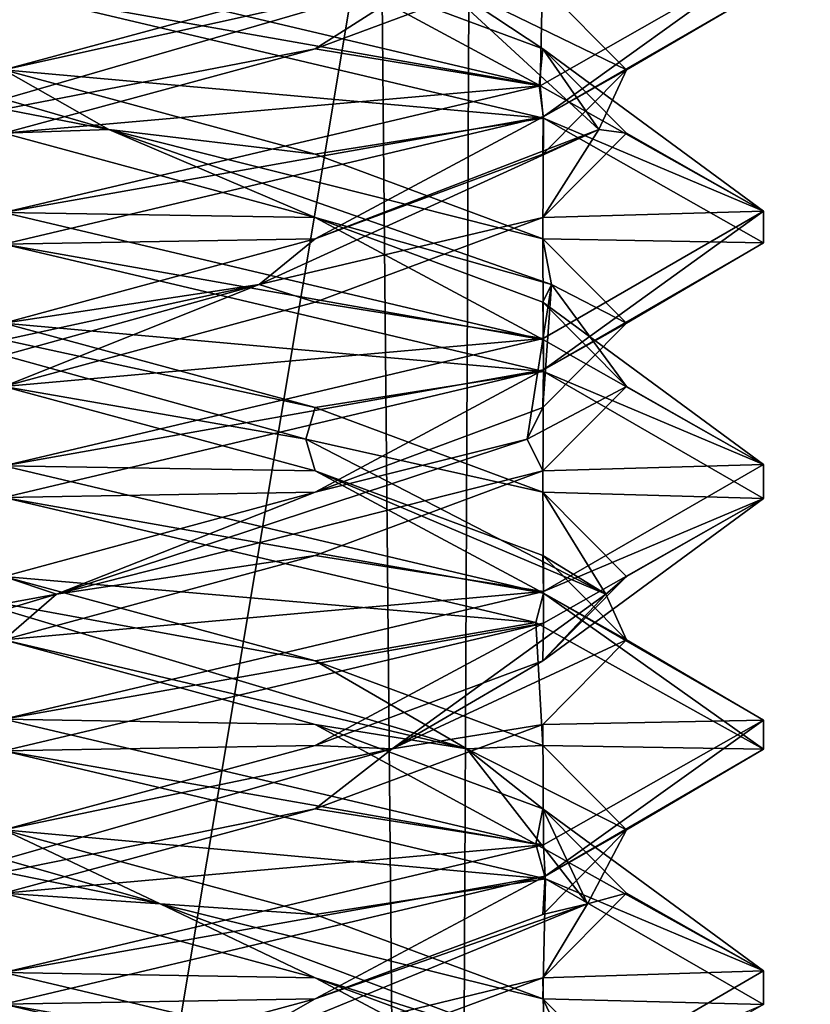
# Model space of a CAD drawing. Header units: millimetres. Extents: x -18.9 to 18.9, y -8.8 to 59.9.
# Tile 76 of 256: x 0 to 1.6, y 6.9 to 8.9. Entities that reach past the tile are written whole.
import ezdxf

# ---------------------------------------------------------------- set-up
doc = ezdxf.new("R2010")
doc.units = ezdxf.units.MM
doc.header["$LTSCALE"] = 65.185185
for name, color, linetype in [('1284', 7, 'CONTINUOUS'), ('1295', 7, 'CONTINUOUS'), ('3142', 7, 'CONTINUOUS'), ('3143', 7, 'CONTINUOUS'), ('3144', 7, 'CONTINUOUS'), ('3154', 7, 'CONTINUOUS'), ('3155', 7, 'CONTINUOUS'), ('3156', 7, 'CONTINUOUS'), ('3166', 7, 'CONTINUOUS'), ('3167', 7, 'CONTINUOUS'), ('3168', 7, 'CONTINUOUS'), ('3187', 7, 'CONTINUOUS'), ('3188', 7, 'CONTINUOUS'), ('3189', 7, 'CONTINUOUS'), ('3288', 7, 'CONTINUOUS')]:
    doc.layers.add(name, color=color, linetype=linetype)

msp = doc.modelspace()

# ---------------------------------------------------------------- linework, layer by layer
at = {"layer": '1284', "color": 7, "linetype": 'Continuous'}
for points in [[(0, 29.7897, -10.45), (0.5552, 29.6513, -10.5046), (-0.8623, -3.5, -10.5837), (0, 29.7897, -10.45)], [(-0.8623, -3.5, -10.5837), (0.5552, 29.6513, -10.5046), (0.8623, -3.5, -10.5837), (-0.8623, -3.5, -10.5837)], [(0.5552, 29.6513, -10.5046), (1.0117, 29.5867, -10.6356), (0.8623, -3.5, -10.5837), (0.5552, 29.6513, -10.5046)], [(0.8623, -3.5, -10.5837), (1.0117, 29.5867, -10.6356), (2.2698, -3.5, -11.5768), (0.8623, -3.5, -10.5837)], [(1.0117, 29.5867, -10.6356), (2.3164, 29.5009, -11.6397), (2.2698, -3.5, -11.5768), (1.0117, 29.5867, -10.6356)]]:
    msp.add_3dface(points, dxfattribs=at)
at = {"layer": '1295', "color": 7, "linetype": 'Continuous'}
for points in [[(-1.389, -3.5, 17.3445), (3.603, 26.4, 17.0228), (-2.2237, 26.4, 17.2571), (-1.389, -3.5, 17.3445)], [(-1.389, -3.5, 17.3445), (5.0224, -3.5, 16.6594), (3.603, 26.4, 17.0228), (-1.389, -3.5, 17.3445)]]:
    msp.add_3dface(points, dxfattribs=at)
at = {"layer": '3142', "color": 7, "linetype": 'Continuous'}
for points in [[(0.6147, 7.9896, -14.3647), (0, 8, -14.8), (0, 8.1562, -14.5294), (0.6147, 7.9896, -14.3647)], [(0, 8, -14.8), (0.6147, 7.9896, -14.3647), (1.0658, 7.7484, -14.3555), (0, 8, -14.8)], [(0.6147, 7.9896, -14.3647), (1.0647, 7.8229, -13.9147), (1.0658, 7.7484, -14.3555), (0.6147, 7.9896, -14.3647)], [(1.0647, 7.8229, -13.9147), (1.2294, 7.6562, -13.3), (1.0658, 7.7484, -14.3555), (1.0647, 7.8229, -13.9147)], [(1.0658, 7.7484, -14.3555), (1.2294, 7.6562, -13.3), (1.5, 7.4977, -13.2894), (1.0658, 7.7484, -14.3555)], [(1.2294, 7.6562, -13.3), (1.0647, 7.4896, -12.6853), (1.5, 7.4977, -13.2894), (1.2294, 7.6562, -13.3)], [(1.0647, 7.4896, -12.6853), (0.6147, 7.3229, -12.2353), (1.0656, 7.2515, -12.2443), (1.0647, 7.4896, -12.6853)], [(1.5, 7.4977, -13.2894), (1.0647, 7.4896, -12.6853), (1.0656, 7.2515, -12.2443), (1.5, 7.4977, -13.2894)], [(0.6147, 7.3229, -12.2353), (0, 7.1562, -12.0706), (1.0656, 7.2515, -12.2443), (0.6147, 7.3229, -12.2353)], [(0, 7.1562, -12.0706), (0, 7, -11.8), (1.0656, 7.2515, -12.2443), (0, 7.1562, -12.0706)]]:
    msp.add_3dface(points, dxfattribs=at)
at = {"layer": '3143', "color": 7, "linetype": 'Continuous'}
for points in [[(0.5966, 8.0521, -14.3334), (0, 8.1562, -14.5294), (-0.5043, 8.3576, -14.3815), (0.5966, 8.0521, -14.3334)], [(0.5966, 8.0521, -14.3334), (-0.5043, 8.3576, -14.3815), (0.6147, 8.1146, -14.3647), (0.5966, 8.0521, -14.3334)], [(0.6147, 8.1146, -14.3647), (-0.5043, 8.3576, -14.3815), (0, 8.2812, -14.5294), (0.6147, 8.1146, -14.3647)], [(0.6147, 7.9896, -14.3647), (0, 8.1562, -14.5294), (0.5966, 8.0521, -14.3334), (0.6147, 7.9896, -14.3647)], [(1.0647, 7.9479, -13.9147), (0.5966, 8.0521, -14.3334), (0.6147, 8.1146, -14.3647), (1.0647, 7.9479, -13.9147)], [(1.1887, 7.7465, -13.404), (0.6147, 7.9896, -14.3647), (0.5966, 8.0521, -14.3334), (1.1887, 7.7465, -13.404)], [(1.1887, 7.7465, -13.404), (0.5966, 8.0521, -14.3334), (1.0647, 7.9479, -13.9147), (1.1887, 7.7465, -13.404)], [(1.0647, 7.8229, -13.9147), (0.6147, 7.9896, -14.3647), (1.1887, 7.7465, -13.404), (1.0647, 7.8229, -13.9147)], [(1.2294, 7.7812, -13.3), (1.1887, 7.7465, -13.404), (1.0647, 7.9479, -13.9147), (1.2294, 7.7812, -13.3)], [(1.2294, 7.6562, -13.3), (1.0647, 7.8229, -13.9147), (1.1887, 7.7465, -13.404), (1.2294, 7.6562, -13.3)], [(1.0647, 7.6146, -12.6853), (1.1887, 7.7465, -13.404), (1.2294, 7.7812, -13.3), (1.0647, 7.6146, -12.6853)], [(0.767, 7.441, -12.3859), (1.2294, 7.6562, -13.3), (1.1887, 7.7465, -13.404), (0.767, 7.441, -12.3859)], [(0.767, 7.441, -12.3859), (1.1887, 7.7465, -13.404), (1.0647, 7.6146, -12.6853), (0.767, 7.441, -12.3859)], [(1.0647, 7.4896, -12.6853), (1.2294, 7.6562, -13.3), (0.767, 7.441, -12.3859), (1.0647, 7.4896, -12.6853)], [(0.6147, 7.4479, -12.2353), (0.767, 7.441, -12.3859), (1.0647, 7.6146, -12.6853), (0.6147, 7.4479, -12.2353)], [(0.6147, 7.3229, -12.2353), (1.0647, 7.4896, -12.6853), (0.767, 7.441, -12.3859), (0.6147, 7.3229, -12.2353)], [(0, 7.2812, -12.0706), (0.767, 7.441, -12.3859), (0.6147, 7.4479, -12.2353), (0, 7.2812, -12.0706)], [(-0.3088, 7.1354, -12.1474), (0.6147, 7.3229, -12.2353), (0.767, 7.441, -12.3859), (-0.3088, 7.1354, -12.1474)], [(-0.3088, 7.1354, -12.1474), (0.767, 7.441, -12.3859), (0, 7.2812, -12.0706), (-0.3088, 7.1354, -12.1474)], [(0, 7.1562, -12.0706), (0.6147, 7.3229, -12.2353), (-0.3088, 7.1354, -12.1474), (0, 7.1562, -12.0706)]]:
    msp.add_3dface(points, dxfattribs=at)
at = {"layer": '3144', "color": 7, "linetype": 'Continuous'}
for points in [[(0, 8.2812, -14.5294), (0, 8.4375, -14.8), (1.0658, 8.1859, -14.3555), (0, 8.2812, -14.5294)], [(0.6147, 8.1146, -14.3647), (0, 8.2812, -14.5294), (1.0658, 8.1859, -14.3555), (0.6147, 8.1146, -14.3647)], [(1.0647, 7.9479, -13.9147), (0.6147, 8.1146, -14.3647), (1.0658, 8.1859, -14.3555), (1.0647, 7.9479, -13.9147)], [(1.5, 7.9352, -13.2894), (1.0647, 7.9479, -13.9147), (1.0658, 8.1859, -14.3555), (1.5, 7.9352, -13.2894)], [(1.2294, 7.7812, -13.3), (1.0647, 7.9479, -13.9147), (1.5, 7.9352, -13.2894), (1.2294, 7.7812, -13.3)], [(1.0647, 7.6146, -12.6853), (1.2294, 7.7812, -13.3), (1.5, 7.9352, -13.2894), (1.0647, 7.6146, -12.6853)], [(1.0656, 7.689, -12.2443), (1.0647, 7.6146, -12.6853), (1.5, 7.9352, -13.2894), (1.0656, 7.689, -12.2443)], [(0, 7.4375, -11.8), (0.6147, 7.4479, -12.2353), (1.0656, 7.689, -12.2443), (0, 7.4375, -11.8)], [(0.6147, 7.4479, -12.2353), (1.0647, 7.6146, -12.6853), (1.0656, 7.689, -12.2443), (0.6147, 7.4479, -12.2353)], [(0, 7.4375, -11.8), (0, 7.2812, -12.0706), (0.6147, 7.4479, -12.2353), (0, 7.4375, -11.8)]]:
    msp.add_3dface(points, dxfattribs=at)
at = {"layer": '3154', "color": 7, "linetype": 'Continuous'}
for points in [[(0.6147, 8.4896, -14.3647), (0, 8.5, -14.8), (0, 8.6562, -14.5294), (0.6147, 8.4896, -14.3647)], [(0, 8.5, -14.8), (0.6147, 8.4896, -14.3647), (1.0657, 8.2485, -14.3556), (0, 8.5, -14.8)], [(0.6147, 8.4896, -14.3647), (1.0647, 8.3229, -13.9147), (1.0657, 8.2485, -14.3556), (0.6147, 8.4896, -14.3647)], [(1.0647, 8.3229, -13.9147), (1.2294, 8.1562, -13.3), (1.5, 8.0022, -13.3104), (1.0647, 8.3229, -13.9147)], [(1.0657, 8.2485, -14.3556), (1.0647, 8.3229, -13.9147), (1.5, 8.0022, -13.3104), (1.0657, 8.2485, -14.3556)], [(1.2294, 8.1562, -13.3), (1.0647, 7.9896, -12.6853), (1.5, 8.0022, -13.3104), (1.2294, 8.1562, -13.3)], [(1.0647, 7.9896, -12.6853), (0.6147, 7.8229, -12.2353), (1.0659, 7.7516, -12.2446), (1.0647, 7.9896, -12.6853)], [(1.5, 8.0022, -13.3104), (1.0647, 7.9896, -12.6853), (1.0659, 7.7516, -12.2446), (1.5, 8.0022, -13.3104)], [(0.6147, 7.8229, -12.2353), (0, 7.6562, -12.0706), (1.0659, 7.7516, -12.2446), (0.6147, 7.8229, -12.2353)], [(0, 7.6562, -12.0706), (0, 7.5, -11.8), (1.0659, 7.7516, -12.2446), (0, 7.6562, -12.0706)]]:
    msp.add_3dface(points, dxfattribs=at)
at = {"layer": '3155', "color": 7, "linetype": 'Continuous'}
for points in [[(0.2072, 8.6632, -14.4752), (-0.6147, 8.8229, -14.3647), (-0.8438, 8.9688, -14.1438), (0.2072, 8.6632, -14.4752)], [(0.2072, 8.6632, -14.4752), (-0.8438, 8.9688, -14.1438), (0, 8.7812, -14.5294), (0.2072, 8.6632, -14.4752)], [(0, 8.6562, -14.5294), (-0.6147, 8.8229, -14.3647), (0.2072, 8.6632, -14.4752), (0, 8.6562, -14.5294)], [(0.6147, 8.6146, -14.3647), (0.2072, 8.6632, -14.4752), (0, 8.7812, -14.5294), (0.6147, 8.6146, -14.3647)], [(0.6147, 8.4896, -14.3647), (0, 8.6562, -14.5294), (0.2072, 8.6632, -14.4752), (0.6147, 8.4896, -14.3647)], [(1.0815, 8.3576, -13.8043), (0.6147, 8.4896, -14.3647), (0.2072, 8.6632, -14.4752), (1.0815, 8.3576, -13.8043)], [(1.0815, 8.3576, -13.8043), (0.2072, 8.6632, -14.4752), (1.0647, 8.4479, -13.9147), (1.0815, 8.3576, -13.8043)], [(1.0647, 8.4479, -13.9147), (0.2072, 8.6632, -14.4752), (0.6147, 8.6146, -14.3647), (1.0647, 8.4479, -13.9147)], [(1.0647, 8.3229, -13.9147), (0.6147, 8.4896, -14.3647), (1.0815, 8.3576, -13.8043), (1.0647, 8.3229, -13.9147)], [(1.2294, 8.2812, -13.3), (1.0815, 8.3576, -13.8043), (1.0647, 8.4479, -13.9147), (1.2294, 8.2812, -13.3)], [(1.0334, 8.0521, -12.7034), (1.2294, 8.1562, -13.3), (1.0815, 8.3576, -13.8043), (1.0334, 8.0521, -12.7034)], [(1.0334, 8.0521, -12.7034), (1.0815, 8.3576, -13.8043), (1.0647, 8.1146, -12.6853), (1.0334, 8.0521, -12.7034)], [(1.2294, 8.1562, -13.3), (1.0647, 8.3229, -13.9147), (1.0815, 8.3576, -13.8043), (1.2294, 8.1562, -13.3)], [(1.0647, 8.1146, -12.6853), (1.0815, 8.3576, -13.8043), (1.2294, 8.2812, -13.3), (1.0647, 8.1146, -12.6853)], [(1.0647, 7.9896, -12.6853), (1.2294, 8.1562, -13.3), (1.0334, 8.0521, -12.7034), (1.0647, 7.9896, -12.6853)], [(0.6147, 7.9479, -12.2353), (1.0334, 8.0521, -12.7034), (1.0647, 8.1146, -12.6853), (0.6147, 7.9479, -12.2353)], [(0.104, 7.7465, -12.1113), (1.0647, 7.9896, -12.6853), (1.0334, 8.0521, -12.7034), (0.104, 7.7465, -12.1113)], [(0.104, 7.7465, -12.1113), (1.0334, 8.0521, -12.7034), (0.6147, 7.9479, -12.2353), (0.104, 7.7465, -12.1113)], [(0.6147, 7.8229, -12.2353), (1.0647, 7.9896, -12.6853), (0.104, 7.7465, -12.1113), (0.6147, 7.8229, -12.2353)], [(0, 7.7812, -12.0706), (0.104, 7.7465, -12.1113), (0.6147, 7.9479, -12.2353), (0, 7.7812, -12.0706)], [(0, 7.6562, -12.0706), (0.6147, 7.8229, -12.2353), (0.104, 7.7465, -12.1113), (0, 7.6562, -12.0706)], [(-0.6147, 7.6146, -12.2353), (0.104, 7.7465, -12.1113), (0, 7.7812, -12.0706), (-0.6147, 7.6146, -12.2353)], [(-0.9141, 7.441, -12.533), (0, 7.6562, -12.0706), (0.104, 7.7465, -12.1113), (-0.9141, 7.441, -12.533)], [(-0.9141, 7.441, -12.533), (0.104, 7.7465, -12.1113), (-0.6147, 7.6146, -12.2353), (-0.9141, 7.441, -12.533)]]:
    msp.add_3dface(points, dxfattribs=at)
at = {"layer": '3156', "color": 7, "linetype": 'Continuous'}
for points in [[(0, 8.7812, -14.5294), (0, 8.9375, -14.8), (1.0657, 8.686, -14.3556), (0, 8.7812, -14.5294)], [(0.6147, 8.6146, -14.3647), (0, 8.7812, -14.5294), (1.0657, 8.686, -14.3556), (0.6147, 8.6146, -14.3647)], [(1.0647, 8.4479, -13.9147), (0.6147, 8.6146, -14.3647), (1.0657, 8.686, -14.3556), (1.0647, 8.4479, -13.9147)], [(1.5, 8.4397, -13.3104), (1.0647, 8.4479, -13.9147), (1.0657, 8.686, -14.3556), (1.5, 8.4397, -13.3104)], [(1.2294, 8.2812, -13.3), (1.0647, 8.4479, -13.9147), (1.5, 8.4397, -13.3104), (1.2294, 8.2812, -13.3)], [(1.0659, 8.1891, -12.2446), (1.2294, 8.2812, -13.3), (1.5, 8.4397, -13.3104), (1.0659, 8.1891, -12.2446)], [(1.0647, 8.1146, -12.6853), (1.2294, 8.2812, -13.3), (1.0659, 8.1891, -12.2446), (1.0647, 8.1146, -12.6853)], [(0, 7.9375, -11.8), (0.6147, 7.9479, -12.2353), (1.0659, 8.1891, -12.2446), (0, 7.9375, -11.8)], [(0.6147, 7.9479, -12.2353), (1.0647, 8.1146, -12.6853), (1.0659, 8.1891, -12.2446), (0.6147, 7.9479, -12.2353)], [(0, 7.9375, -11.8), (0, 7.7812, -12.0706), (0.6147, 7.9479, -12.2353), (0, 7.9375, -11.8)], [(0, 6.7812, -14.5294), (0, 6.9375, -14.8), (1.0669, 6.6856, -14.3543), (0, 6.7812, -14.5294)]]:
    msp.add_3dface(points, dxfattribs=at)
at = {"layer": '3166', "color": 7, "linetype": 'Continuous'}
for points in [[(0, 9, -14.8), (0.6147, 8.9896, -14.3647), (1.0575, 8.7509, -14.3638), (0, 9, -14.8)], [(0.6147, 8.9896, -14.3647), (1.0647, 8.8229, -13.9147), (1.0575, 8.7509, -14.3638), (0.6147, 8.9896, -14.3647)], [(1.0575, 8.7509, -14.3638), (1.0647, 8.8229, -13.9147), (1.5, 8.5021, -13.3098), (1.0575, 8.7509, -14.3638)], [(1.0647, 8.8229, -13.9147), (1.2294, 8.6562, -13.3), (1.5, 8.5021, -13.3098), (1.0647, 8.8229, -13.9147)], [(1.2294, 8.6562, -13.3), (1.0647, 8.4896, -12.6853), (1.5, 8.5021, -13.3098), (1.2294, 8.6562, -13.3)], [(1.5, 8.5021, -13.3098), (1.0647, 8.4896, -12.6853), (1.0649, 8.2513, -12.2436), (1.5, 8.5021, -13.3098)], [(1.0647, 8.4896, -12.6853), (0.6147, 8.3229, -12.2353), (1.0649, 8.2513, -12.2436), (1.0647, 8.4896, -12.6853)], [(0.6147, 8.3229, -12.2353), (0, 8.1562, -12.0706), (1.0649, 8.2513, -12.2436), (0.6147, 8.3229, -12.2353)], [(0, 8.1562, -12.0706), (0, 8, -11.8), (1.0649, 8.2513, -12.2436), (0, 8.1562, -12.0706)], [(0.6147, 6.9896, -14.3647), (0, 7, -14.8), (0, 7.1562, -14.5294), (0.6147, 6.9896, -14.3647)], [(0, 7, -14.8), (0.6147, 6.9896, -14.3647), (1.0695, 6.7473, -14.3517), (0, 7, -14.8)], [(0.6147, 6.9896, -14.3647), (1.0647, 6.8229, -13.9147), (1.0695, 6.7473, -14.3517), (0.6147, 6.9896, -14.3647)]]:
    msp.add_3dface(points, dxfattribs=at)
at = {"layer": '3167', "color": 7, "linetype": 'Continuous'}
for points in [[(1.0647, 8.8229, -13.9147), (0.6147, 8.9896, -14.3647), (0.8438, 8.9688, -14.1438), (1.0647, 8.8229, -13.9147)], [(1.1752, 8.6632, -13.0928), (1.0647, 8.8229, -13.9147), (0.8438, 8.9688, -14.1438), (1.1752, 8.6632, -13.0928)], [(1.1752, 8.6632, -13.0928), (0.8438, 8.9688, -14.1438), (1.2294, 8.7812, -13.3), (1.1752, 8.6632, -13.0928)], [(1.2294, 8.7812, -13.3), (0.8438, 8.9688, -14.1438), (1.0647, 8.9479, -13.9147), (1.2294, 8.7812, -13.3)], [(1.2294, 8.6562, -13.3), (1.0647, 8.8229, -13.9147), (1.1752, 8.6632, -13.0928), (1.2294, 8.6562, -13.3)], [(1.0647, 8.6146, -12.6853), (1.1752, 8.6632, -13.0928), (1.2294, 8.7812, -13.3), (1.0647, 8.6146, -12.6853)], [(0.5043, 8.3576, -12.2185), (1.0647, 8.4896, -12.6853), (1.1752, 8.6632, -13.0928), (0.5043, 8.3576, -12.2185)], [(0.5043, 8.3576, -12.2185), (1.1752, 8.6632, -13.0928), (0.6147, 8.4479, -12.2353), (0.5043, 8.3576, -12.2185)], [(0.6147, 8.4479, -12.2353), (1.1752, 8.6632, -13.0928), (1.0647, 8.6146, -12.6853), (0.6147, 8.4479, -12.2353)], [(1.0647, 8.4896, -12.6853), (1.2294, 8.6562, -13.3), (1.1752, 8.6632, -13.0928), (1.0647, 8.4896, -12.6853)], [(0.6147, 8.3229, -12.2353), (1.0647, 8.4896, -12.6853), (0.5043, 8.3576, -12.2185), (0.6147, 8.3229, -12.2353)], [(0, 8.2812, -12.0706), (0.5043, 8.3576, -12.2185), (0.6147, 8.4479, -12.2353), (0, 8.2812, -12.0706)], [(-0.5966, 8.0521, -12.2666), (0.5043, 8.3576, -12.2185), (-0.6147, 8.1146, -12.2353), (-0.5966, 8.0521, -12.2666)], [(-0.6147, 8.1146, -12.2353), (0.5043, 8.3576, -12.2185), (0, 8.2812, -12.0706), (-0.6147, 8.1146, -12.2353)], [(-0.5966, 8.0521, -12.2666), (0, 8.1562, -12.0706), (0.5043, 8.3576, -12.2185), (-0.5966, 8.0521, -12.2666)], [(0, 8.1562, -12.0706), (0.6147, 8.3229, -12.2353), (0.5043, 8.3576, -12.2185), (0, 8.1562, -12.0706)], [(0.3088, 7.1354, -14.4526), (-0.6147, 7.3229, -14.3647), (-0.767, 7.441, -14.2141), (0.3088, 7.1354, -14.4526)], [(0.3088, 7.1354, -14.4526), (-0.767, 7.441, -14.2141), (0, 7.2812, -14.5294), (0.3088, 7.1354, -14.4526)], [(0, 7.1562, -14.5294), (-0.6147, 7.3229, -14.3647), (0.3088, 7.1354, -14.4526), (0, 7.1562, -14.5294)], [(0.6147, 7.1146, -14.3647), (0.3088, 7.1354, -14.4526), (0, 7.2812, -14.5294), (0.6147, 7.1146, -14.3647)], [(0.6147, 6.9896, -14.3647), (0, 7.1562, -14.5294), (0.3088, 7.1354, -14.4526), (0.6147, 6.9896, -14.3647)], [(1.1213, 6.8299, -13.7081), (0.6147, 6.9896, -14.3647), (0.3088, 7.1354, -14.4526), (1.1213, 6.8299, -13.7081)], [(1.1213, 6.8299, -13.7081), (0.3088, 7.1354, -14.4526), (1.0647, 6.9479, -13.9147), (1.1213, 6.8299, -13.7081)], [(1.0647, 6.9479, -13.9147), (0.3088, 7.1354, -14.4526), (0.6147, 7.1146, -14.3647), (1.0647, 6.9479, -13.9147)], [(1.0647, 6.8229, -13.9147), (0.6147, 6.9896, -14.3647), (1.1213, 6.8299, -13.7081), (1.0647, 6.8229, -13.9147)], [(1.2294, 6.7812, -13.3), (1.1213, 6.8299, -13.7081), (1.0647, 6.9479, -13.9147), (1.2294, 6.7812, -13.3)]]:
    msp.add_3dface(points, dxfattribs=at)
at = {"layer": '3168', "color": 7, "linetype": 'Continuous'}
for points in [[(1.2294, 8.7812, -13.3), (1.0647, 8.9479, -13.9147), (1.5, 8.9396, -13.3098), (1.2294, 8.7812, -13.3)], [(1.0649, 8.6888, -12.2436), (1.2294, 8.7812, -13.3), (1.5, 8.9396, -13.3098), (1.0649, 8.6888, -12.2436)], [(1.0647, 8.6146, -12.6853), (1.2294, 8.7812, -13.3), (1.0649, 8.6888, -12.2436), (1.0647, 8.6146, -12.6853)], [(0, 8.4375, -11.8), (0.6147, 8.4479, -12.2353), (1.0649, 8.6888, -12.2436), (0, 8.4375, -11.8)], [(0.6147, 8.4479, -12.2353), (1.0647, 8.6146, -12.6853), (1.0649, 8.6888, -12.2436), (0.6147, 8.4479, -12.2353)], [(0, 8.4375, -11.8), (0, 8.2812, -12.0706), (0.6147, 8.4479, -12.2353), (0, 8.4375, -11.8)], [(0, 7.2812, -14.5294), (0, 7.4375, -14.8), (1.0695, 7.1848, -14.3517), (0, 7.2812, -14.5294)], [(0.6147, 7.1146, -14.3647), (0, 7.2812, -14.5294), (1.0695, 7.1848, -14.3517), (0.6147, 7.1146, -14.3647)], [(1.0647, 6.9479, -13.9147), (0.6147, 7.1146, -14.3647), (1.0695, 7.1848, -14.3517), (1.0647, 6.9479, -13.9147)], [(1.5, 6.9366, -13.296), (1.0647, 6.9479, -13.9147), (1.0695, 7.1848, -14.3517), (1.5, 6.9366, -13.296)], [(1.2294, 6.7812, -13.3), (1.0647, 6.9479, -13.9147), (1.5, 6.9366, -13.296), (1.2294, 6.7812, -13.3)]]:
    msp.add_3dface(points, dxfattribs=at)
at = {"layer": '3187', "color": 7, "linetype": 'Continuous'}
for points in [[(1.5, 9.001, -13.3047), (1.0647, 8.9896, -12.6853), (1.0592, 8.7496, -12.2379), (1.5, 9.001, -13.3047)], [(1.0647, 8.9896, -12.6853), (0.6147, 8.8229, -12.2353), (1.0592, 8.7496, -12.2379), (1.0647, 8.9896, -12.6853)], [(0.6147, 8.8229, -12.2353), (0, 8.6562, -12.0706), (1.0592, 8.7496, -12.2379), (0.6147, 8.8229, -12.2353)], [(0, 8.6562, -12.0706), (0, 8.5, -11.8), (1.0592, 8.7496, -12.2379), (0, 8.6562, -12.0706)], [(0.6147, 7.4896, -14.3647), (0, 7.5, -14.8), (0, 7.6562, -14.5294), (0.6147, 7.4896, -14.3647)], [(0, 7.5, -14.8), (0.6147, 7.4896, -14.3647), (1.0505, 7.253, -14.3708), (0, 7.5, -14.8)], [(0.6147, 7.4896, -14.3647), (1.0647, 7.3229, -13.9147), (1.0505, 7.253, -14.3708), (0.6147, 7.4896, -14.3647)], [(1.0505, 7.253, -14.3708), (1.0647, 7.3229, -13.9147), (1.4999, 7.0033, -13.3155), (1.0505, 7.253, -14.3708)], [(1.0647, 7.3229, -13.9147), (1.2294, 7.1562, -13.3), (1.4999, 7.0033, -13.3155), (1.0647, 7.3229, -13.9147)], [(1.2294, 7.1562, -13.3), (1.0647, 6.9896, -12.6853), (1.4999, 7.0033, -13.3155), (1.2294, 7.1562, -13.3)], [(1.4999, 7.0033, -13.3155), (1.0647, 6.9896, -12.6853), (1.069, 6.7525, -12.2477), (1.4999, 7.0033, -13.3155)], [(1.0647, 6.9896, -12.6853), (0.6147, 6.8229, -12.2353), (1.069, 6.7525, -12.2477), (1.0647, 6.9896, -12.6853)]]:
    msp.add_3dface(points, dxfattribs=at)
at = {"layer": '3188', "color": 7, "linetype": 'Continuous'}
for points in [[(0.6147, 8.8229, -12.2353), (1.0647, 8.9896, -12.6853), (0.8438, 8.9688, -12.4562), (0.6147, 8.8229, -12.2353)], [(-0.2072, 8.6632, -12.1248), (0.6147, 8.8229, -12.2353), (0.8438, 8.9688, -12.4562), (-0.2072, 8.6632, -12.1248)], [(-0.2072, 8.6632, -12.1248), (0.8438, 8.9688, -12.4562), (0, 8.7812, -12.0706), (-0.2072, 8.6632, -12.1248)], [(0, 8.7812, -12.0706), (0.8438, 8.9688, -12.4562), (0.6147, 8.9479, -12.2353), (0, 8.7812, -12.0706)], [(0, 8.6562, -12.0706), (0.6147, 8.8229, -12.2353), (-0.2072, 8.6632, -12.1248), (0, 8.6562, -12.0706)], [(0.6147, 7.6146, -14.3647), (-0.104, 7.7465, -14.4887), (0, 7.7812, -14.5294), (0.6147, 7.6146, -14.3647)], [(0.9141, 7.441, -14.067), (0, 7.6562, -14.5294), (-0.104, 7.7465, -14.4887), (0.9141, 7.441, -14.067)], [(0.9141, 7.441, -14.067), (-0.104, 7.7465, -14.4887), (0.6147, 7.6146, -14.3647), (0.9141, 7.441, -14.067)], [(0.6147, 7.4896, -14.3647), (0, 7.6562, -14.5294), (0.9141, 7.441, -14.067), (0.6147, 7.4896, -14.3647)], [(1.0647, 7.4479, -13.9147), (0.9141, 7.441, -14.067), (0.6147, 7.6146, -14.3647), (1.0647, 7.4479, -13.9147)], [(1.0647, 7.3229, -13.9147), (0.6147, 7.4896, -14.3647), (0.9141, 7.441, -14.067), (1.0647, 7.3229, -13.9147)], [(1.2294, 7.2812, -13.3), (0.9141, 7.441, -14.067), (1.0647, 7.4479, -13.9147), (1.2294, 7.2812, -13.3)], [(1.1526, 7.1354, -12.9912), (1.0647, 7.3229, -13.9147), (0.9141, 7.441, -14.067), (1.1526, 7.1354, -12.9912)], [(1.1526, 7.1354, -12.9912), (0.9141, 7.441, -14.067), (1.2294, 7.2812, -13.3), (1.1526, 7.1354, -12.9912)], [(1.2294, 7.1562, -13.3), (1.0647, 7.3229, -13.9147), (1.1526, 7.1354, -12.9912), (1.2294, 7.1562, -13.3)], [(1.0647, 7.1146, -12.6853), (1.1526, 7.1354, -12.9912), (1.2294, 7.2812, -13.3), (1.0647, 7.1146, -12.6853)], [(1.0647, 6.9896, -12.6853), (1.2294, 7.1562, -13.3), (1.1526, 7.1354, -12.9912), (1.0647, 6.9896, -12.6853)], [(0.4081, 6.8299, -12.1787), (1.0647, 6.9896, -12.6853), (1.1526, 7.1354, -12.9912), (0.4081, 6.8299, -12.1787)], [(0.4081, 6.8299, -12.1787), (1.1526, 7.1354, -12.9912), (0.6147, 6.9479, -12.2353), (0.4081, 6.8299, -12.1787)], [(0.6147, 6.9479, -12.2353), (1.1526, 7.1354, -12.9912), (1.0647, 7.1146, -12.6853), (0.6147, 6.9479, -12.2353)], [(0.6147, 6.8229, -12.2353), (1.0647, 6.9896, -12.6853), (0.4081, 6.8299, -12.1787), (0.6147, 6.8229, -12.2353)], [(0, 6.7812, -12.0706), (0.4081, 6.8299, -12.1787), (0.6147, 6.9479, -12.2353), (0, 6.7812, -12.0706)]]:
    msp.add_3dface(points, dxfattribs=at)
at = {"layer": '3189', "color": 7, "linetype": 'Continuous'}
for points in [[(0, 8.9375, -11.8), (0, 8.7812, -12.0706), (0.6147, 8.9479, -12.2353), (0, 8.9375, -11.8)], [(0, 7.7812, -14.5294), (0, 7.9375, -14.8), (1.0505, 7.6905, -14.3708), (0, 7.7812, -14.5294)], [(0.6147, 7.6146, -14.3647), (0, 7.7812, -14.5294), (1.0505, 7.6905, -14.3708), (0.6147, 7.6146, -14.3647)], [(1.0647, 7.4479, -13.9147), (0.6147, 7.6146, -14.3647), (1.0505, 7.6905, -14.3708), (1.0647, 7.4479, -13.9147)], [(1.4999, 7.4408, -13.3155), (1.0647, 7.4479, -13.9147), (1.0505, 7.6905, -14.3708), (1.4999, 7.4408, -13.3155)], [(1.2294, 7.2812, -13.3), (1.0647, 7.4479, -13.9147), (1.4999, 7.4408, -13.3155), (1.2294, 7.2812, -13.3)], [(1.069, 7.19, -12.2477), (1.2294, 7.2812, -13.3), (1.4999, 7.4408, -13.3155), (1.069, 7.19, -12.2477)], [(1.0647, 7.1146, -12.6853), (1.2294, 7.2812, -13.3), (1.069, 7.19, -12.2477), (1.0647, 7.1146, -12.6853)], [(0, 6.9375, -11.8), (0.6147, 6.9479, -12.2353), (1.069, 7.19, -12.2477), (0, 6.9375, -11.8)], [(0.6147, 6.9479, -12.2353), (1.0647, 7.1146, -12.6853), (1.069, 7.19, -12.2477), (0.6147, 6.9479, -12.2353)], [(0, 6.9375, -11.8), (0, 6.7812, -12.0706), (0.6147, 6.9479, -12.2353), (0, 6.9375, -11.8)]]:
    msp.add_3dface(points, dxfattribs=at)
at = {"layer": '3288', "color": 7, "linetype": 'Continuous'}
for points in [[(0, 8.9375, -14.8), (0, 9, -14.8), (1.0575, 8.7509, -14.3638), (0, 8.9375, -14.8)], [(1.0649, 8.6888, -12.2436), (1.5, 9.001, -13.3047), (1.0592, 8.7496, -12.2379), (1.0649, 8.6888, -12.2436)], [(1.0649, 8.6888, -12.2436), (1.5, 8.9396, -13.3098), (1.5, 9.001, -13.3047), (1.0649, 8.6888, -12.2436)], [(1.0657, 8.686, -14.3556), (0, 8.9375, -14.8), (1.0575, 8.7509, -14.3638), (1.0657, 8.686, -14.3556)], [(0, 8.5, -11.8), (1.0649, 8.6888, -12.2436), (1.0592, 8.7496, -12.2379), (0, 8.5, -11.8)], [(1.0657, 8.686, -14.3556), (1.0575, 8.7509, -14.3638), (1.5, 8.5021, -13.3098), (1.0657, 8.686, -14.3556)], [(0, 8.5, -11.8), (0, 8.4375, -11.8), (1.0649, 8.6888, -12.2436), (0, 8.5, -11.8)], [(1.5, 8.4397, -13.3104), (1.0657, 8.686, -14.3556), (1.5, 8.5021, -13.3098), (1.5, 8.4397, -13.3104)], [(0, 8.4375, -14.8), (0, 8.5, -14.8), (1.0657, 8.2485, -14.3556), (0, 8.4375, -14.8)], [(1.0659, 8.1891, -12.2446), (1.5, 8.5021, -13.3098), (1.0649, 8.2513, -12.2436), (1.0659, 8.1891, -12.2446)], [(1.0659, 8.1891, -12.2446), (1.5, 8.4397, -13.3104), (1.5, 8.5021, -13.3098), (1.0659, 8.1891, -12.2446)], [(1.0658, 8.1859, -14.3555), (0, 8.4375, -14.8), (1.0657, 8.2485, -14.3556), (1.0658, 8.1859, -14.3555)], [(0, 8, -11.8), (1.0659, 8.1891, -12.2446), (1.0649, 8.2513, -12.2436), (0, 8, -11.8)], [(1.0658, 8.1859, -14.3555), (1.0657, 8.2485, -14.3556), (1.5, 8.0022, -13.3104), (1.0658, 8.1859, -14.3555)], [(0, 8, -11.8), (0, 7.9375, -11.8), (1.0659, 8.1891, -12.2446), (0, 8, -11.8)], [(1.5, 7.9352, -13.2894), (1.0658, 8.1859, -14.3555), (1.5, 8.0022, -13.3104), (1.5, 7.9352, -13.2894)], [(0, 7.9375, -14.8), (0, 8, -14.8), (1.0658, 7.7484, -14.3555), (0, 7.9375, -14.8)], [(1.5, 7.9352, -13.2894), (1.5, 8.0022, -13.3104), (1.0659, 7.7516, -12.2446), (1.5, 7.9352, -13.2894)], [(0, 7.9375, -14.8), (1.0658, 7.7484, -14.3555), (1.0505, 7.6905, -14.3708), (0, 7.9375, -14.8)], [(1.0656, 7.689, -12.2443), (1.5, 7.9352, -13.2894), (1.0659, 7.7516, -12.2446), (1.0656, 7.689, -12.2443)], [(0, 7.5, -11.8), (1.0656, 7.689, -12.2443), (1.0659, 7.7516, -12.2446), (0, 7.5, -11.8)], [(1.0658, 7.7484, -14.3555), (1.4999, 7.4408, -13.3155), (1.0505, 7.6905, -14.3708), (1.0658, 7.7484, -14.3555)], [(1.0658, 7.7484, -14.3555), (1.5, 7.4977, -13.2894), (1.4999, 7.4408, -13.3155), (1.0658, 7.7484, -14.3555)], [(0, 7.5, -11.8), (0, 7.4375, -11.8), (1.0656, 7.689, -12.2443), (0, 7.5, -11.8)], [(0, 7.4375, -14.8), (0, 7.5, -14.8), (1.0505, 7.253, -14.3708), (0, 7.4375, -14.8)], [(1.5, 7.4977, -13.2894), (1.0656, 7.2515, -12.2443), (1.069, 7.19, -12.2477), (1.5, 7.4977, -13.2894)], [(1.5, 7.4977, -13.2894), (1.069, 7.19, -12.2477), (1.4999, 7.4408, -13.3155), (1.5, 7.4977, -13.2894)], [(1.0695, 7.1848, -14.3517), (0, 7.4375, -14.8), (1.0505, 7.253, -14.3708), (1.0695, 7.1848, -14.3517)], [(1.0656, 7.2515, -12.2443), (0, 7, -11.8), (1.069, 7.19, -12.2477), (1.0656, 7.2515, -12.2443)], [(1.0695, 7.1848, -14.3517), (1.0505, 7.253, -14.3708), (1.4999, 7.0033, -13.3155), (1.0695, 7.1848, -14.3517)], [(0, 7, -11.8), (0, 6.9375, -11.8), (1.069, 7.19, -12.2477), (0, 7, -11.8)], [(1.5, 6.9366, -13.296), (1.0695, 7.1848, -14.3517), (1.4999, 7.0033, -13.3155), (1.5, 6.9366, -13.296)], [(0, 6.9375, -14.8), (0, 7, -14.8), (1.0695, 6.7473, -14.3517), (0, 6.9375, -14.8)], [(1.5, 6.9366, -13.296), (1.4999, 7.0033, -13.3155), (1.069, 6.7525, -12.2477), (1.5, 6.9366, -13.296)], [(1.0669, 6.6856, -14.3543), (0, 6.9375, -14.8), (1.0695, 6.7473, -14.3517), (1.0669, 6.6856, -14.3543)]]:
    msp.add_3dface(points, dxfattribs=at)

doc.saveas('drawing.dxf')
